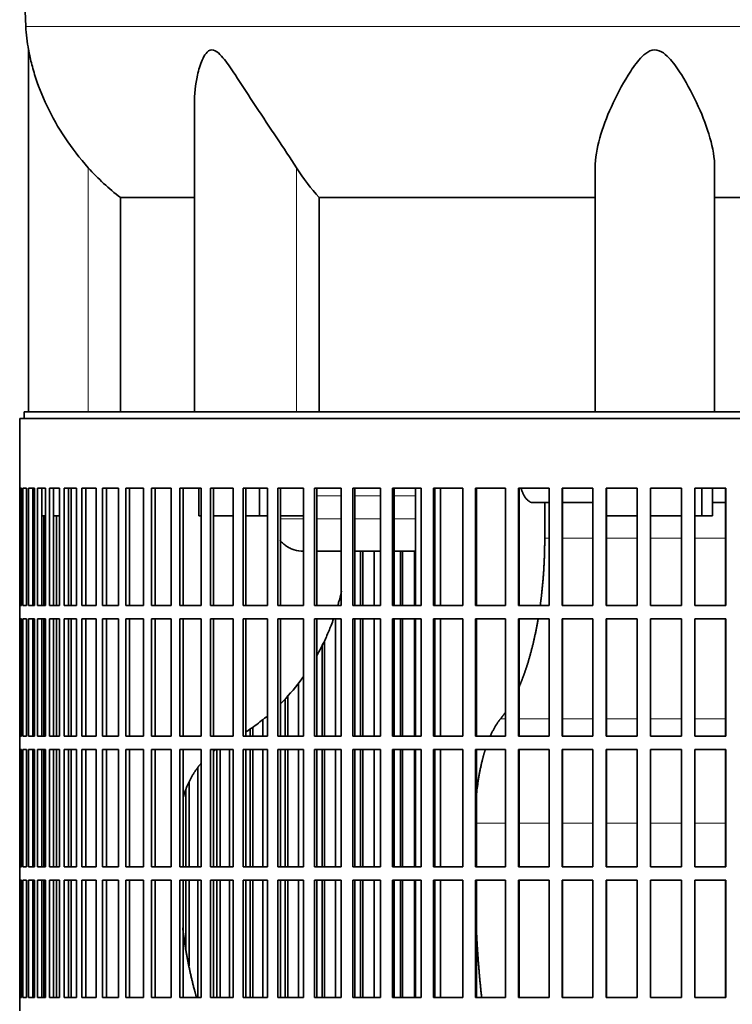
# Model space of a CAD drawing. Header units: millimetres. Extents: x 481 to 1373, y -1380 to 1448.
# Tile 18 of 28: x 996 to 1157, y 68 to 291. Entities that reach past the tile are written whole.
import ezdxf

# ---------------------------------------------------------------- set-up
doc = ezdxf.new("R2010")
doc.units = ezdxf.units.MM
for name, color, linetype in [('VSI344-454_FILTR', 7, 'Continuous'), ('VSI344-454_SUPPO', 7, 'Continuous'), ('VSI344_DIFFUSORE', 7, 'Continuous')]:
    doc.layers.add(name, color=color, linetype=linetype)

# ---------------------------------------------------------------- blocks, each defined once
blk = doc.blocks.new('SE3')
at = {"layer": 'VSI344-454_FILTR', "color": 7, "linetype": 'Continuous', "lineweight": 35}
for p, q in [((996.27, 200.55), (1273.24, 200.55)), ((996.27, 200.55), (996.27, 184.8)), ((996.28, 184.8), (996.27, 184.8)), ((996.28, 158.3), (996.28, 184.8)), ((996.33, 158.3), (996.33, 184.8)), ((996.33, 184.8), (996.7, 184.8)), ((996.7, 158.3), (996.7, 184.8)), ((996.96, 158.3), (996.96, 184.8)), ((996.96, 184.8), (997.81, 184.8)), ((997.81, 158.3), (997.81, 184.8)), ((998.28, 158.3), (998.28, 184.8)), ((998.28, 184.8), (999.62, 184.8)), ((999.26, 158.3), (999.26, 184.8)), ((999.62, 158.3), (999.62, 184.8)), ((1000.29, 158.3), (1000.29, 184.8)), ((1000.29, 184.8), (1002.11, 184.8)), ((1001.26, 158.3), (1001.26, 184.8)), ((1002.11, 158.3), (1002.11, 184.8)), ((1002.99, 158.3), (1002.99, 184.8)), ((1002.99, 184.8), (1005.28, 184.8)), ((1003.93, 158.3), (1003.93, 184.8)), ((1005.28, 158.3), (1005.28, 184.8)), ((1006.35, 158.3), (1006.35, 184.8)), ((1006.35, 184.8), (1009.09, 184.8)), ((1007.27, 158.3), (1007.27, 184.8)), ((1009.09, 158.3), (1009.09, 184.8)), ((1010.35, 158.3), (1010.35, 184.8)), ((1010.35, 184.8), (1013.55, 184.8)), ((1011.25, 158.3), (1011.25, 184.8)), ((1013.55, 158.3), (1013.55, 184.8)), ((1014.99, 158.3), (1014.99, 184.8)), ((1014.99, 184.8), (1018.62, 184.8)), ((1015.85, 158.3), (1015.85, 184.8)), ((1018.62, 158.3), (1018.62, 184.8)), ((1020.24, 158.3), (1020.24, 184.8)), ((1020.24, 184.8), (1024.28, 184.8)), ((1021.06, 158.3), (1021.06, 184.8)), ((1024.28, 158.3), (1024.28, 184.8)), ((1026.07, 158.3), (1026.07, 184.8)), ((1026.07, 184.8), (1030.5, 184.8)), ((1026.85, 158.3), (1026.85, 184.8)), ((1030.5, 158.3), (1030.5, 184.8)), ((1032.46, 158.3), (1032.46, 184.8)), ((1032.46, 184.8), (1037.25, 184.8)), ((1033.19, 158.3), (1033.19, 184.8)), ((1037.25, 158.3), (1037.25, 184.8)), ((1039.36, 184.8), (1044.51, 184.8)), ((1039.36, 158.3), (1039.36, 184.8)), ((1040.05, 158.3), (1040.05, 184.8)), ((1044.51, 158.3), (1044.51, 184.8)), ((1046.76, 184.8), (1052.23, 184.8)), ((1046.76, 158.3), (1046.76, 184.8)), ((1047.39, 158.3), (1047.39, 184.8)), ((1052.23, 158.3), (1052.23, 184.8)), ((1054.61, 184.8), (1060.37, 184.8)), ((1054.61, 158.3), (1054.61, 184.8)), ((1055.18, 158.3), (1055.18, 184.8)), ((1060.37, 158.3), (1060.37, 184.8)), ((1062.87, 184.8), (1068.9, 184.8)), ((1062.87, 158.3), (1062.87, 184.8)), ((1063.39, 158.3), (1063.39, 184.8)), ((1068.9, 158.3), (1068.9, 184.8)), ((1071.51, 184.8), (1077.78, 184.8)), ((1071.51, 158.3), (1071.51, 184.8)), ((1071.96, 158.3), (1071.96, 184.8)), ((1077.78, 158.3), (1077.78, 184.8)), ((1080.48, 184.8), (1086.96, 184.8)), ((1080.48, 158.3), (1080.48, 184.8)), ((1080.87, 158.3), (1080.87, 184.8)), ((1086.96, 158.3), (1086.96, 184.8)), ((1089.74, 184.8), (1096.39, 184.8)), ((1089.74, 158.3), (1089.74, 184.8)), ((1090.07, 158.3), (1090.07, 184.8)), ((1096.39, 158.3), (1096.39, 184.8)), ((1099.25, 184.8), (1106.04, 184.8)), ((1099.25, 158.3), (1099.25, 184.8)), ((1099.5, 158.3), (1099.5, 184.8)), ((1106.04, 158.3), (1106.04, 184.8)), ((1108.95, 184.8), (1115.85, 184.8)), ((1108.95, 158.3), (1108.95, 184.8)), ((1109.14, 158.3), (1109.14, 184.8)), ((1115.85, 158.3), (1115.85, 184.8)), ((1118.8, 184.8), (1125.78, 184.8)), ((1118.8, 158.3), (1118.8, 184.8)), ((1118.92, 158.3), (1118.92, 184.8)), ((1125.78, 158.3), (1125.78, 184.8)), ((1128.75, 184.8), (1135.78, 184.8)), ((1128.75, 158.3), (1128.75, 184.8)), ((1128.8, 158.3), (1128.8, 184.8)), ((1135.78, 158.3), (1135.78, 184.8)), ((1138.76, 184.8), (1145.79, 184.8)), ((1138.76, 158.3), (1138.76, 184.8)), ((1145.78, 158.3), (1145.78, 184.8)), ((1145.79, 158.3), (1145.79, 184.8)), ((1148.77, 184.8), (1155.78, 184.8)), ((1148.77, 158.3), (1148.77, 184.8)), ((1155.69, 158.3), (1155.69, 184.8)), ((1155.78, 158.3), (1155.78, 184.8)), ((999.62, 158.3), (999.62, 178.55)), ((1001.76, 158.3), (1001.76, 178.55)), ((1004.57, 158.3), (1004.57, 178.55)), ((1073.3, 158.3), (1073.3, 170.55)), ((1073.79, 158.3), (1073.79, 170.55)), ((1076.38, 158.3), (1076.38, 170.55)), ((1082.33, 158.3), (1082.33, 170.55)), ((1082.76, 158.3), (1082.76, 170.55)), ((1085.44, 158.3), (1085.44, 170.55)), ((996.28, 158.3), (996.27, 158.3)), ((996.27, 158.3), (996.27, 155.3)), ((996.33, 158.3), (996.7, 158.3)), ((996.96, 158.3), (997.81, 158.3)), ((998.28, 158.3), (999.62, 158.3)), ((1000.29, 158.3), (1002.11, 158.3)), ((1002.99, 158.3), (1005.28, 158.3)), ((1006.35, 158.3), (1009.09, 158.3)), ((1010.35, 158.3), (1013.55, 158.3)), ((1014.99, 158.3), (1018.62, 158.3)), ((1020.24, 158.3), (1024.28, 158.3)), ((1026.07, 158.3), (1030.5, 158.3)), ((1032.46, 158.3), (1037.25, 158.3)), ((1039.36, 158.3), (1044.51, 158.3)), ((1046.76, 158.3), (1052.23, 158.3)), ((1054.61, 158.3), (1060.37, 158.3)), ((1062.87, 158.3), (1068.9, 158.3)), ((1071.51, 158.3), (1077.78, 158.3)), ((1080.48, 158.3), (1086.96, 158.3)), ((1089.74, 158.3), (1096.39, 158.3)), ((1099.25, 158.3), (1106.04, 158.3)), ((1108.95, 158.3), (1115.85, 158.3)), ((1118.8, 158.3), (1125.78, 158.3)), ((1128.75, 158.3), (1135.78, 158.3)), ((1138.76, 158.3), (1145.79, 158.3)), ((1148.77, 158.3), (1155.78, 158.3)), ((996.28, 155.3), (996.27, 155.3)), ((996.28, 128.8), (996.28, 155.3)), ((996.33, 128.8), (996.33, 155.3)), ((996.33, 155.3), (996.7, 155.3)), ((996.7, 128.8), (996.7, 155.3)), ((996.96, 128.8), (996.96, 155.3)), ((996.96, 155.3), (997.81, 155.3)), ((997.81, 128.8), (997.81, 155.3)), ((998.28, 128.8), (998.28, 155.3)), ((998.28, 155.3), (999.62, 155.3)), ((999.26, 128.8), (999.26, 155.3)), ((999.62, 128.8), (999.62, 155.3)), ((999.62, 128.8), (999.62, 155.3)), ((1000.29, 128.8), (1000.29, 155.3)), ((1000.29, 155.3), (1002.11, 155.3)), ((1001.26, 128.8), (1001.26, 155.3)), ((1001.76, 128.8), (1001.76, 155.3)), ((1002.11, 128.8), (1002.11, 155.3)), ((1002.99, 128.8), (1002.99, 155.3)), ((1002.99, 155.3), (1005.28, 155.3)), ((1003.93, 128.8), (1003.93, 155.3)), ((1004.57, 128.8), (1004.57, 155.3)), ((1005.28, 128.8), (1005.28, 155.3)), ((1006.35, 128.8), (1006.35, 155.3)), ((1006.35, 155.3), (1009.09, 155.3)), ((1007.27, 128.8), (1007.27, 155.3)), ((1009.09, 128.8), (1009.09, 155.3)), ((1010.35, 128.8), (1010.35, 155.3)), ((1010.35, 155.3), (1013.55, 155.3)), ((1011.25, 128.8), (1011.25, 155.3)), ((1013.55, 128.8), (1013.55, 155.3)), ((1014.99, 128.8), (1014.99, 155.3)), ((1014.99, 155.3), (1018.62, 155.3)), ((1015.85, 128.8), (1015.85, 155.3)), ((1018.62, 128.8), (1018.62, 155.3)), ((1020.24, 128.8), (1020.24, 155.3)), ((1020.24, 155.3), (1024.28, 155.3)), ((1021.06, 128.8), (1021.06, 155.3)), ((1024.28, 128.8), (1024.28, 155.3)), ((1026.07, 128.8), (1026.07, 155.3)), ((1026.07, 155.3), (1030.5, 155.3)), ((1026.85, 128.8), (1026.85, 155.3)), ((1030.5, 128.8), (1030.5, 155.3)), ((1032.46, 128.8), (1032.46, 155.3)), ((1032.46, 155.3), (1037.25, 155.3)), ((1033.19, 128.8), (1033.19, 155.3)), ((1037.25, 128.8), (1037.25, 155.3)), ((1039.36, 155.3), (1044.51, 155.3)), ((1039.36, 128.8), (1039.36, 155.3)), ((1040.05, 128.8), (1040.05, 155.3)), ((1044.51, 128.8), (1044.51, 155.3)), ((1046.76, 155.3), (1052.23, 155.3)), ((1046.76, 128.8), (1046.76, 155.3)), ((1047.39, 128.8), (1047.39, 155.3)), ((1052.23, 128.8), (1052.23, 155.3)), ((1054.61, 155.3), (1060.37, 155.3)), ((1054.61, 128.8), (1054.61, 155.3)), ((1055.18, 128.8), (1055.18, 155.3)), ((1060.37, 128.8), (1060.37, 155.3)), ((1062.87, 155.3), (1068.9, 155.3)), ((1062.87, 128.8), (1062.87, 155.3)), ((1063.39, 128.8), (1063.39, 155.3)), ((1067.63, 128.8), (1067.63, 155.3)), ((1068.9, 128.8), (1068.9, 155.3)), ((1071.51, 155.3), (1077.78, 155.3)), ((1071.51, 128.8), (1071.51, 155.3)), ((1071.96, 128.8), (1071.96, 155.3)), ((1073.3, 128.8), (1073.3, 155.3)), ((1073.79, 128.8), (1073.79, 155.3)), ((1076.38, 128.8), (1076.38, 155.3)), ((1077.78, 128.8), (1077.78, 155.3)), ((1080.48, 155.3), (1086.96, 155.3)), ((1080.48, 128.8), (1080.48, 155.3)), ((1080.87, 128.8), (1080.87, 155.3)), ((1082.33, 128.8), (1082.33, 155.3)), ((1082.76, 128.8), (1082.76, 155.3)), ((1085.44, 128.8), (1085.44, 155.3)), ((1086.96, 128.8), (1086.96, 155.3)), ((1089.74, 155.3), (1096.39, 155.3)), ((1089.74, 128.8), (1089.74, 155.3)), ((1090.07, 128.8), (1090.07, 155.3)), ((1096.39, 128.8), (1096.39, 155.3)), ((1099.25, 155.3), (1106.04, 155.3)), ((1099.25, 128.8), (1099.25, 155.3)), ((1099.5, 128.8), (1099.5, 155.3)), ((1106.04, 128.8), (1106.04, 155.3)), ((1108.95, 155.3), (1115.85, 155.3)), ((1108.95, 128.8), (1108.95, 155.3)), ((1109.14, 128.8), (1109.14, 155.3)), ((1115.85, 128.8), (1115.85, 155.3)), ((1118.8, 155.3), (1125.78, 155.3)), ((1118.8, 128.8), (1118.8, 155.3)), ((1118.92, 128.8), (1118.92, 155.3)), ((1125.78, 128.8), (1125.78, 155.3)), ((1128.75, 155.3), (1135.78, 155.3)), ((1128.75, 128.8), (1128.75, 155.3)), ((1128.8, 128.8), (1128.8, 155.3)), ((1135.78, 128.8), (1135.78, 155.3)), ((1138.76, 155.3), (1145.79, 155.3)), ((1138.76, 128.8), (1138.76, 155.3)), ((1145.78, 128.8), (1145.78, 155.3)), ((1145.79, 128.8), (1145.79, 155.3)), ((1148.77, 155.3), (1155.78, 155.3)), ((1148.77, 128.8), (1148.77, 155.3)), ((1155.69, 128.8), (1155.69, 155.3)), ((1155.78, 128.8), (1155.78, 155.3)), ((1064.59, 128.8), (1064.59, 149.26)), ((1065.14, 128.8), (1065.14, 150.36)), ((1059.24, 128.8), (1059.24, 140.75)), ((1056.85, 128.8), (1056.85, 137.91)), ((1056.25, 128.8), (1056.25, 137.28)), ((1051.23, 128.8), (1051.23, 132.6)), ((1048.31, 128.8), (1048.31, 130.43)), ((1048.97, 128.8), (1048.97, 130.87)), ((996.28, 128.8), (996.27, 128.8)), ((996.27, 128.8), (996.27, 125.8)), ((996.33, 128.8), (996.7, 128.8)), ((996.96, 128.8), (997.81, 128.8)), ((998.28, 128.8), (999.62, 128.8)), ((1000.29, 128.8), (1002.11, 128.8)), ((1002.99, 128.8), (1005.28, 128.8)), ((1006.35, 128.8), (1009.09, 128.8)), ((1010.35, 128.8), (1013.55, 128.8)), ((1014.99, 128.8), (1018.62, 128.8)), ((1020.24, 128.8), (1024.28, 128.8)), ((1026.07, 128.8), (1030.5, 128.8)), ((1032.46, 128.8), (1037.25, 128.8)), ((1039.36, 128.8), (1044.51, 128.8)), ((1046.76, 128.8), (1052.23, 128.8)), ((1054.61, 128.8), (1060.37, 128.8)), ((1062.87, 128.8), (1068.9, 128.8)), ((1071.51, 128.8), (1077.78, 128.8)), ((1080.48, 128.8), (1086.96, 128.8)), ((1089.74, 128.8), (1096.39, 128.8)), ((1099.25, 128.8), (1106.04, 128.8)), ((1108.95, 128.8), (1115.85, 128.8)), ((1118.8, 128.8), (1125.78, 128.8)), ((1128.75, 128.8), (1135.78, 128.8)), ((1138.76, 128.8), (1145.79, 128.8)), ((1148.77, 128.8), (1155.78, 128.8)), ((996.28, 125.8), (996.27, 125.8)), ((996.28, 99.3), (996.28, 125.8)), ((996.33, 99.3), (996.33, 125.8)), ((996.33, 125.8), (996.7, 125.8)), ((996.7, 99.3), (996.7, 125.8)), ((996.96, 99.3), (996.96, 125.8)), ((996.96, 125.8), (997.81, 125.8)), ((997.81, 99.3), (997.81, 125.8)), ((998.28, 99.3), (998.28, 125.8)), ((998.28, 125.8), (999.62, 125.8)), ((999.26, 99.3), (999.26, 125.8)), ((999.62, 99.3), (999.62, 125.8)), ((999.62, 99.3), (999.62, 125.8)), ((1000.29, 99.3), (1000.29, 125.8)), ((1000.29, 125.8), (1002.11, 125.8)), ((1001.26, 99.3), (1001.26, 125.8)), ((1001.76, 99.3), (1001.76, 125.8)), ((1002.11, 99.3), (1002.11, 125.8)), ((1002.99, 99.3), (1002.99, 125.8)), ((1002.99, 125.8), (1005.28, 125.8)), ((1003.93, 99.3), (1003.93, 125.8)), ((1004.57, 99.3), (1004.57, 125.8)), ((1005.28, 99.3), (1005.28, 125.8)), ((1006.35, 99.3), (1006.35, 125.8)), ((1006.35, 125.8), (1009.09, 125.8)), ((1007.27, 99.3), (1007.27, 125.8)), ((1009.09, 99.3), (1009.09, 125.8)), ((1010.35, 99.3), (1010.35, 125.8)), ((1010.35, 125.8), (1013.55, 125.8)), ((1011.25, 99.3), (1011.25, 125.8)), ((1013.55, 99.3), (1013.55, 125.8)), ((1014.99, 99.3), (1014.99, 125.8)), ((1014.99, 125.8), (1018.62, 125.8)), ((1015.85, 99.3), (1015.85, 125.8)), ((1018.62, 99.3), (1018.62, 125.8)), ((1020.24, 99.3), (1020.24, 125.8)), ((1020.24, 125.8), (1024.28, 125.8)), ((1021.06, 99.3), (1021.06, 125.8)), ((1024.28, 99.3), (1024.28, 125.8)), ((1026.07, 99.3), (1026.07, 125.8)), ((1026.07, 125.8), (1030.5, 125.8)), ((1026.85, 99.3), (1026.85, 125.8)), ((1030.5, 99.3), (1030.5, 125.8)), ((1032.46, 99.3), (1032.46, 125.8)), ((1032.46, 125.8), (1037.25, 125.8)), ((1033.19, 99.3), (1033.19, 125.8)), ((1037.25, 99.3), (1037.25, 125.8)), ((1039.36, 125.8), (1044.51, 125.8)), ((1039.36, 99.3), (1039.36, 125.8)), ((1040.05, 99.3), (1040.05, 125.8)), ((1040.82, 99.3), (1040.82, 125.8)), ((1041.53, 99.3), (1041.53, 125.8)), ((1043.66, 99.3), (1043.66, 125.8)), ((1044.51, 99.3), (1044.51, 125.8)), ((1046.76, 125.8), (1052.23, 125.8)), ((1046.76, 99.3), (1046.76, 125.8)), ((1047.39, 99.3), (1047.39, 125.8)), ((1048.31, 99.3), (1048.31, 125.8)), ((1048.97, 99.3), (1048.97, 125.8)), ((1051.23, 99.3), (1051.23, 125.8)), ((1052.23, 99.3), (1052.23, 125.8)), ((1054.61, 125.8), (1060.37, 125.8)), ((1054.61, 99.3), (1054.61, 125.8)), ((1055.18, 99.3), (1055.18, 125.8)), ((1056.25, 99.3), (1056.25, 125.8)), ((1056.85, 99.3), (1056.85, 125.8)), ((1059.24, 99.3), (1059.24, 125.8)), ((1060.37, 99.3), (1060.37, 125.8)), ((1062.87, 125.8), (1068.9, 125.8)), ((1062.87, 99.3), (1062.87, 125.8)), ((1063.39, 99.3), (1063.39, 125.8)), ((1064.59, 99.3), (1064.59, 125.8)), ((1065.14, 99.3), (1065.14, 125.8)), ((1067.63, 99.3), (1067.63, 125.8)), ((1068.9, 99.3), (1068.9, 125.8)), ((1071.51, 125.8), (1077.78, 125.8)), ((1071.51, 99.3), (1071.51, 125.8)), ((1071.96, 99.3), (1071.96, 125.8)), ((1073.3, 99.3), (1073.3, 125.8)), ((1073.79, 99.3), (1073.79, 125.8)), ((1076.38, 99.3), (1076.38, 125.8)), ((1077.78, 99.3), (1077.78, 125.8)), ((1080.48, 125.8), (1086.96, 125.8)), ((1080.48, 99.3), (1080.48, 125.8)), ((1080.87, 99.3), (1080.87, 125.8)), ((1082.33, 99.3), (1082.33, 125.8)), ((1082.76, 99.3), (1082.76, 125.8)), ((1085.44, 99.3), (1085.44, 125.8)), ((1086.96, 99.3), (1086.96, 125.8)), ((1089.74, 125.8), (1096.39, 125.8)), ((1089.74, 99.3), (1089.74, 125.8)), ((1090.07, 99.3), (1090.07, 125.8)), ((1096.39, 99.3), (1096.39, 125.8)), ((1099.25, 125.8), (1106.04, 125.8)), ((1099.25, 99.3), (1099.25, 125.8)), ((1099.5, 99.3), (1099.5, 125.8)), ((1106.04, 99.3), (1106.04, 125.8)), ((1108.95, 125.8), (1115.85, 125.8)), ((1108.95, 99.3), (1108.95, 125.8)), ((1109.14, 99.3), (1109.14, 125.8)), ((1115.85, 99.3), (1115.85, 125.8)), ((1118.8, 125.8), (1125.78, 125.8)), ((1118.8, 99.3), (1118.8, 125.8)), ((1118.92, 99.3), (1118.92, 125.8)), ((1125.78, 99.3), (1125.78, 125.8)), ((1128.75, 125.8), (1135.78, 125.8)), ((1128.75, 99.3), (1128.75, 125.8)), ((1128.8, 99.3), (1128.8, 125.8)), ((1135.78, 99.3), (1135.78, 125.8)), ((1138.76, 125.8), (1145.79, 125.8)), ((1138.76, 99.3), (1138.76, 125.8)), ((1145.78, 99.3), (1145.78, 125.8)), ((1145.79, 99.3), (1145.79, 125.8)), ((1148.77, 125.8), (1155.78, 125.8)), ((1148.77, 99.3), (1148.77, 125.8)), ((1155.69, 99.3), (1155.69, 125.8)), ((1155.78, 99.3), (1155.78, 125.8)), ((1036.55, 99.3), (1036.55, 121.77)), ((1034.57, 99.3), (1034.57, 118.47)), ((1033.81, 99.3), (1033.81, 116.72)), ((996.28, 99.3), (996.27, 99.3)), ((996.27, 99.3), (996.27, 96.3)), ((996.33, 99.3), (996.7, 99.3)), ((996.96, 99.3), (997.81, 99.3)), ((998.28, 99.3), (999.62, 99.3)), ((1000.29, 99.3), (1002.11, 99.3)), ((1002.99, 99.3), (1005.28, 99.3)), ((1006.35, 99.3), (1009.09, 99.3)), ((1010.35, 99.3), (1013.55, 99.3)), ((1014.99, 99.3), (1018.62, 99.3)), ((1020.24, 99.3), (1024.28, 99.3)), ((1026.07, 99.3), (1030.5, 99.3)), ((1032.46, 99.3), (1037.25, 99.3)), ((1039.36, 99.3), (1044.51, 99.3)), ((1046.76, 99.3), (1052.23, 99.3)), ((1054.61, 99.3), (1060.37, 99.3)), ((1062.87, 99.3), (1068.9, 99.3)), ((1071.51, 99.3), (1077.78, 99.3)), ((1080.48, 99.3), (1086.96, 99.3)), ((1089.74, 99.3), (1096.39, 99.3)), ((1099.25, 99.3), (1106.04, 99.3)), ((1108.95, 99.3), (1115.85, 99.3)), ((1118.8, 99.3), (1125.78, 99.3)), ((1128.75, 99.3), (1135.78, 99.3)), ((1138.76, 99.3), (1145.79, 99.3)), ((1148.77, 99.3), (1155.78, 99.3)), ((996.28, 96.3), (996.27, 96.3)), ((996.28, 69.8), (996.28, 96.3)), ((996.33, 69.8), (996.33, 96.3)), ((996.33, 96.3), (996.7, 96.3)), ((996.7, 69.8), (996.7, 96.3)), ((996.96, 69.8), (996.96, 96.3)), ((996.96, 96.3), (997.81, 96.3)), ((997.81, 69.8), (997.81, 96.3)), ((998.28, 69.8), (998.28, 96.3)), ((998.28, 96.3), (999.62, 96.3)), ((999.26, 69.8), (999.26, 96.3)), ((999.62, 69.8), (999.62, 96.3)), ((999.62, 69.8), (999.62, 96.3)), ((1000.29, 69.8), (1000.29, 96.3)), ((1000.29, 96.3), (1002.11, 96.3)), ((1001.26, 69.8), (1001.26, 96.3)), ((1001.76, 69.8), (1001.76, 96.3)), ((1002.11, 69.8), (1002.11, 96.3)), ((1002.99, 69.8), (1002.99, 96.3)), ((1002.99, 96.3), (1005.28, 96.3)), ((1003.93, 69.8), (1003.93, 96.3)), ((1004.57, 69.8), (1004.57, 96.3)), ((1005.28, 69.8), (1005.28, 96.3)), ((1006.35, 69.8), (1006.35, 96.3)), ((1006.35, 96.3), (1009.09, 96.3)), ((1007.27, 69.8), (1007.27, 96.3)), ((1009.09, 69.8), (1009.09, 96.3)), ((1010.35, 69.8), (1010.35, 96.3)), ((1010.35, 96.3), (1013.55, 96.3)), ((1011.25, 69.8), (1011.25, 96.3)), ((1013.55, 69.8), (1013.55, 96.3)), ((1014.99, 69.8), (1014.99, 96.3)), ((1014.99, 96.3), (1018.62, 96.3)), ((1015.85, 69.8), (1015.85, 96.3)), ((1018.62, 69.8), (1018.62, 96.3)), ((1020.24, 69.8), (1020.24, 96.3)), ((1020.24, 96.3), (1024.28, 96.3)), ((1021.06, 69.8), (1021.06, 96.3)), ((1024.28, 69.8), (1024.28, 96.3)), ((1026.07, 69.8), (1026.07, 96.3)), ((1026.07, 96.3), (1030.5, 96.3)), ((1026.85, 69.8), (1026.85, 96.3)), ((1030.5, 69.8), (1030.5, 96.3)), ((1032.46, 69.8), (1032.46, 96.3)), ((1032.46, 96.3), (1037.25, 96.3)), ((1033.19, 69.8), (1033.19, 96.3)), ((1033.81, 80.73), (1033.81, 96.3)), ((1034.57, 76.96), (1034.57, 96.3)), ((1036.55, 69.8), (1036.55, 96.3)), ((1037.25, 69.8), (1037.25, 96.3)), ((1039.36, 96.3), (1044.51, 96.3)), ((1039.36, 69.8), (1039.36, 96.3)), ((1040.05, 69.8), (1040.05, 96.3)), ((1040.82, 69.8), (1040.82, 96.3)), ((1041.53, 69.8), (1041.53, 96.3)), ((1043.66, 69.8), (1043.66, 96.3)), ((1044.51, 69.8), (1044.51, 96.3)), ((1046.76, 96.3), (1052.23, 96.3)), ((1046.76, 69.8), (1046.76, 96.3)), ((1047.39, 69.8), (1047.39, 96.3)), ((1048.31, 69.8), (1048.31, 96.3)), ((1048.97, 69.8), (1048.97, 96.3)), ((1051.23, 69.8), (1051.23, 96.3)), ((1052.23, 69.8), (1052.23, 96.3)), ((1054.61, 96.3), (1060.37, 96.3)), ((1054.61, 69.8), (1054.61, 96.3)), ((1055.18, 69.8), (1055.18, 96.3)), ((1056.25, 69.8), (1056.25, 96.3)), ((1056.85, 69.8), (1056.85, 96.3)), ((1059.24, 69.8), (1059.24, 96.3)), ((1060.37, 69.8), (1060.37, 96.3)), ((1062.87, 96.3), (1068.9, 96.3)), ((1062.87, 69.8), (1062.87, 96.3)), ((1063.39, 69.8), (1063.39, 96.3)), ((1064.59, 69.8), (1064.59, 96.3)), ((1065.14, 69.8), (1065.14, 96.3)), ((1067.63, 69.8), (1067.63, 96.3)), ((1068.9, 69.8), (1068.9, 96.3)), ((1071.51, 96.3), (1077.78, 96.3)), ((1071.51, 69.8), (1071.51, 96.3)), ((1071.96, 69.8), (1071.96, 96.3)), ((1073.3, 69.8), (1073.3, 96.3)), ((1073.79, 69.8), (1073.79, 96.3)), ((1076.38, 69.8), (1076.38, 96.3)), ((1077.78, 69.8), (1077.78, 96.3)), ((1080.48, 96.3), (1086.96, 96.3)), ((1080.48, 69.8), (1080.48, 96.3)), ((1080.87, 69.8), (1080.87, 96.3)), ((1082.33, 69.8), (1082.33, 96.3)), ((1082.76, 69.8), (1082.76, 96.3)), ((1085.44, 69.8), (1085.44, 96.3)), ((1086.96, 69.8), (1086.96, 96.3)), ((1089.74, 96.3), (1096.39, 96.3)), ((1089.74, 69.8), (1089.74, 96.3)), ((1090.07, 69.8), (1090.07, 96.3)), ((1096.39, 69.8), (1096.39, 96.3)), ((1099.25, 96.3), (1106.04, 96.3)), ((1099.25, 69.8), (1099.25, 96.3)), ((1099.5, 69.8), (1099.5, 96.3)), ((1106.04, 69.8), (1106.04, 96.3)), ((1108.95, 96.3), (1115.85, 96.3)), ((1108.95, 69.8), (1108.95, 96.3)), ((1109.14, 69.8), (1109.14, 96.3)), ((1115.85, 69.8), (1115.85, 96.3)), ((1118.8, 96.3), (1125.78, 96.3)), ((1118.8, 69.8), (1118.8, 96.3)), ((1118.92, 69.8), (1118.92, 96.3)), ((1125.78, 69.8), (1125.78, 96.3)), ((1128.75, 96.3), (1135.78, 96.3)), ((1128.75, 69.8), (1128.75, 96.3)), ((1128.8, 69.8), (1128.8, 96.3)), ((1135.78, 69.8), (1135.78, 96.3)), ((1138.76, 96.3), (1145.79, 96.3)), ((1138.76, 69.8), (1138.76, 96.3)), ((1145.78, 69.8), (1145.78, 96.3)), ((1145.79, 69.8), (1145.79, 96.3)), ((1148.77, 96.3), (1155.78, 96.3)), ((1148.77, 69.8), (1148.77, 96.3)), ((1155.69, 69.8), (1155.69, 96.3)), ((1155.78, 69.8), (1155.78, 96.3)), ((996.28, 69.8), (996.27, 69.8)), ((996.27, 69.8), (996.27, 66.8)), ((996.33, 69.8), (996.7, 69.8)), ((996.96, 69.8), (997.81, 69.8)), ((998.28, 69.8), (999.62, 69.8)), ((1000.29, 69.8), (1002.11, 69.8)), ((1002.99, 69.8), (1005.28, 69.8)), ((1006.35, 69.8), (1009.09, 69.8)), ((1010.35, 69.8), (1013.55, 69.8)), ((1014.99, 69.8), (1018.62, 69.8)), ((1020.24, 69.8), (1024.28, 69.8)), ((1026.07, 69.8), (1030.5, 69.8)), ((1032.46, 69.8), (1037.25, 69.8)), ((1039.36, 69.8), (1044.51, 69.8)), ((1046.76, 69.8), (1052.23, 69.8)), ((1054.61, 69.8), (1060.37, 69.8)), ((1062.87, 69.8), (1068.9, 69.8)), ((1071.51, 69.8), (1077.78, 69.8)), ((1080.48, 69.8), (1086.96, 69.8)), ((1089.74, 69.8), (1096.39, 69.8)), ((1099.25, 69.8), (1106.04, 69.8)), ((1108.95, 69.8), (1115.85, 69.8)), ((1118.8, 69.8), (1125.78, 69.8)), ((1128.75, 69.8), (1135.78, 69.8)), ((1138.76, 69.8), (1145.79, 69.8)), ((1148.77, 69.8), (1155.78, 69.8))]:
    blk.add_line(p, q, dxfattribs=at)
at = {"layer": 'VSI344-454_SUPPO', "color": 7, "linetype": 'Continuous', "lineweight": 35}
for p, q in [((997.27, 200.55), (997.27, 202.05)), ((997.27, 202.05), (1274.04, 202.05)), ((1007.93, 158.3), (1007.93, 184.8)), ((1036.71, 178.55), (1036.71, 184.8)), ((1050.47, 178.55), (1050.47, 184.8)), ((1085.7, 158.3), (1085.7, 184.8)), ((1091.3, 158.3), (1091.3, 184.8)), ((1150.39, 178.55), (1150.39, 184.8)), ((1152.79, 178.55), (1152.79, 184.8)), ((1115.85, 181.55), (1112.19, 181.55)), ((1114.88, 173.55), (1114.88, 181.55)), ((1125.78, 181.55), (1118.92, 181.55)), ((1155.69, 181.55), (1152.79, 181.55)), ((999.26, 178.55), (999.62, 178.55)), ((1001.26, 178.55), (1002.11, 178.55)), ((1003.93, 178.55), (1005.28, 178.55)), ((1036.71, 178.55), (1037.25, 178.55)), ((1040.05, 178.55), (1044.51, 178.55)), ((1047.39, 178.55), (1050.47, 178.55)), ((1050.47, 178.55), (1052.23, 178.55)), ((1055.18, 178.55), (1060.37, 178.55)), ((1128.8, 178.55), (1135.78, 178.55)), ((1138.76, 178.55), (1145.78, 178.55)), ((1148.77, 178.55), (1150.39, 178.55)), ((1150.39, 178.55), (1152.79, 178.55)), ((1063.39, 170.55), (1068.9, 170.55)), ((1071.96, 170.55), (1077.78, 170.55)), ((1080.87, 170.55), (1085.7, 170.55)), ((1007.93, 128.8), (1007.93, 155.3)), ((1085.7, 128.8), (1085.7, 155.3)), ((1091.3, 128.8), (1091.3, 155.3)), ((1007.93, 99.3), (1007.93, 125.8)), ((1085.7, 99.3), (1085.7, 125.8)), ((1091.3, 99.3), (1091.3, 125.8)), ((1007.93, 69.8), (1007.93, 96.3)), ((1085.7, 69.8), (1085.7, 96.3)), ((1091.3, 69.8), (1091.3, 96.3))]:
    blk.add_line(p, q, dxfattribs=at)
at = {"layer": 'VSI344-454_SUPPO', "color": 4, "linetype": 'Continuous', "lineweight": 9}
for p, q in [((1068.9, 183.07), (1063.39, 183.07)), ((1077.78, 183.07), (1071.96, 183.07)), ((1085.7, 183.07), (1080.87, 183.07)), ((1055.18, 177.85), (1060.37, 177.85)), ((1063.39, 177.85), (1068.9, 177.85)), ((1071.96, 177.85), (1077.78, 177.85)), ((1080.87, 177.85), (1085.7, 177.85)), ((1114.88, 173.55), (1115.85, 173.55)), ((1118.92, 173.55), (1125.78, 173.55)), ((1128.8, 173.55), (1135.78, 173.55)), ((1138.76, 173.55), (1145.78, 173.55)), ((1148.77, 173.55), (1155.69, 173.55)), ((1104.91, 132.76), (1106.04, 132.76)), ((1109.14, 132.76), (1115.85, 132.76)), ((1118.92, 132.76), (1125.78, 132.76)), ((1128.8, 132.76), (1135.78, 132.76)), ((1138.76, 132.76), (1145.78, 132.76)), ((1148.77, 132.76), (1155.69, 132.76)), ((1099.5, 109.2), (1106.04, 109.2)), ((1109.14, 109.2), (1115.85, 109.2)), ((1118.92, 109.2), (1125.78, 109.2)), ((1128.8, 109.2), (1135.78, 109.2)), ((1138.76, 109.2), (1145.78, 109.2)), ((1148.77, 109.2), (1155.69, 109.2))]:
    blk.add_line(p, q, dxfattribs=at)
at = {"layer": 'VSI344-454_SUPPO', "color": 7, "linetype": 'Continuous', "lineweight": 35}
for points, degree, knots in [([(1109.54, 184.79), (1109.54, 184.79), (1109.57, 184.7), (1109.62, 184.54), (1109.7, 184.31), (1109.79, 184.09), (1109.88, 183.87), (1109.98, 183.64), (1110.1, 183.38), (1110.25, 183.11), (1110.4, 182.85), (1110.56, 182.61), (1110.74, 182.39), (1110.92, 182.18), (1111.11, 182), (1111.31, 181.84), (1111.52, 181.71), (1111.74, 181.62), (1111.96, 181.56), (1112.12, 181.55), (1112.19, 181.55)], 3, [0.3484291, 0.3484291, 0.3484291, 0.3484291, 0.3502935, 0.3759894, 0.4017757, 0.4276525, 0.4536199, 0.4796779, 0.5164483, 0.5544168, 0.5935835, 0.6339485, 0.6755117, 0.7182732, 0.7622329, 0.8073906, 0.8537464, 0.9013, 0.9500512, 1, 1, 1, 1]), ([(1113.85, 158.26), (1114.04, 159.59), (1114.19, 160.95), (1114.53, 164.01), (1114.71, 167.18), (1114.88, 170.35), (1114.88, 173.55)], 2, [0.6946638, 0.6946638, 0.6946638, 0.75, 0.75, 0.875, 0.875, 1, 1, 1]), ([(1055.12, 172.96), (1055.13, 172.96), (1055.34, 172.72), (1055.79, 172.28), (1056.54, 171.71), (1057.37, 171.23), (1058.62, 170.72), (1059.66, 170.56), (1060.37, 170.55)], 3, [0.2627974, 0.2627974, 0.2627974, 0.2627974, 0.2631364, 0.3099596, 0.3576304, 0.4061488, 0.4555148, 0.5652048, 0.5652048, 0.5652048, 0.5652048]), ([(1068.97, 161.55), (1068.97, 161.53), (1068.77, 160.66), (1068.5, 159.58), (1068.2, 158.52), (1068.14, 158.3)], 3, [0.20939159, 0.20939159, 0.20939159, 0.20939159, 0.21029258, 0.25575259, 0.26772218, 0.26772218, 0.26772218, 0.26772218]), ([(1067.17, 155.29), (1067, 154.8), (1066.49, 153.44), (1065.56, 151.22), (1064.47, 148.95), (1063.71, 147.55), (1063.4, 146.99)], 3, [0.3227065, 0.3227065, 0.3227065, 0.3227065, 0.350074, 0.3989353, 0.4489304, 0.4829363, 0.4829363, 0.4829363, 0.4829363]), ([(1109.15, 140.06), (1109.98, 142.01), (1110.72, 144.24), (1111.51, 146.66), (1112.17, 149.36), (1112.83, 152.06), (1113.34, 154.97), (1113.37, 155.13), (1113.39, 155.29)], 2, [0.2602896, 0.2602896, 0.2602896, 0.375, 0.375, 0.5, 0.5, 0.625, 0.625, 0.6319131, 0.6319131, 0.6319131]), ([(1060.39, 142.27), (1060.13, 141.91), (1058.54, 139.75), (1056.78, 137.72), (1055.21, 136.15)], 3, [0.5820331, 0.5820331, 0.5820331, 0.5820331, 0.6055217, 0.7255565, 0.7255565, 0.7255565, 0.7255565]), ([(1052.25, 133.42), (1051.82, 133.05), (1050.41, 131.9), (1048.77, 130.71), (1047.57, 129.91), (1047.4, 129.8)], 3, [0.7982019, 0.7982019, 0.7982019, 0.7982019, 0.8292841, 0.897392, 0.9085779, 0.9085779, 0.9085779, 0.9085779]), ([(1099.49, 115.87), (1099.52, 116.16), (1099.55, 116.46), (1099.95, 120.03), (1100.72, 123.16), (1101.06, 124.56), (1101.46, 125.81)], 2, [0.2294074, 0.2294074, 0.2294074, 0.25, 0.25, 0.5, 0.5, 0.6111069, 0.6111069, 0.6111069]), ([(1033.18, 114.89), (1033.93, 117.61), (1035.3, 119.95), (1036.15, 121.39), (1037.23, 122.66)], 2, [0.2553084, 0.2553084, 0.2553084, 0.5, 0.5, 0.6516471, 0.6516471, 0.6516471]), ([(1036.23, 69.78), (1036, 70.6), (1035.78, 71.44), (1034.1, 77.75), (1033.26, 84.27), (1033.18, 84.89), (1033.1, 85.52)], 2, [0.4670759, 0.4670759, 0.4670759, 0.5, 0.5, 0.75, 0.75, 0.774031, 0.774031, 0.774031]), ([(1100.64, 69.8), (1099.9, 76.5), (1099.53, 83.43), (1099.5, 84.05), (1099.47, 84.66)], 2, [0.5003121, 0.5003121, 0.5003121, 0.75, 0.75, 0.7721704, 0.7721704, 0.7721704])]:
    blk.add_open_spline(points, degree=degree, knots=knots, dxfattribs=at)
for points in [[(1104.91, 132.76), (1105.5, 133.48), (1106.06, 134.3)], [(1102.58, 128.8), (1103.64, 131.21), (1104.91, 132.76)], [(1040.02, 125.37), (1040.31, 125.6), (1040.6, 125.81)]]:
    blk.add_open_spline(points, degree=2, dxfattribs=at)
at = {"layer": 'VSI344_DIFFUSORE', "color": 4, "linetype": 'Continuous', "lineweight": 9}
for p, q in [((1275.57, 289.05), (997.64, 289.05)), ((1011.77, 202.05), (1011.77, 257.15)), ((1058.81, 202.05), (1058.81, 257.15))]:
    blk.add_line(p, q, dxfattribs=at)
at = {"layer": 'VSI344_DIFFUSORE', "color": 7, "linetype": 'Continuous', "lineweight": 35}
for p, q in [((998.27, 283.76), (998.27, 202.05)), ((1035.76, 271.54), (1035.76, 202.05)), ((1126.27, 202.05), (1126.27, 257.15)), ((1153.27, 202.05), (1153.27, 257.15)), ((1019.03, 250.42), (1035.76, 250.42)), ((1019.03, 202.05), (1019.03, 250.42)), ((1063.94, 250.42), (1126.27, 250.42)), ((1063.94, 202.05), (1063.94, 250.42)), ((1153.27, 250.42), (1215.61, 250.42))]:
    blk.add_line(p, q, dxfattribs=at)
for centre, radius, start, end in [((1047.45, 292.49), 49.92, 152.418, 183.9452), ((1051.02, 292.73), 53.5, 183.9452, 189.6558)]:
    blk.add_arc(centre, radius, start, end, dxfattribs=at)
for points, knots in [([(1011.77, 257.15), (1009.83, 259.32), (1008.09, 261.57), (1004.96, 266.24), (1003.6, 268.64), (1001.32, 273.42), (1000.38, 275.84), (999.28, 279.4), (998.97, 280.58), (998.59, 282.18), (998.48, 282.69), (998.33, 283.48), (998.27, 283.76), (998.27, 283.76)], [0, 0, 0, 0, 0.125, 0.125, 0.25, 0.25, 0.375, 0.375, 0.4375, 0.4375, 0.46875, 0.46875, 0.4975138, 0.4975138, 0.4975138, 0.4975138]), ([(1058.81, 257.15), (1057.44, 259.32), (1055.93, 261.56), (1052.79, 266.22), (1051.19, 268.61), (1048.04, 273.38), (1046.49, 275.8), (1044.14, 279.35), (1043.35, 280.52), (1042.09, 282.12), (1041.65, 282.64), (1040.7, 283.47), (1040.16, 283.79), (1039.15, 283.73), (1038.71, 283.38), (1038.03, 282.52), (1037.76, 282.01), (1037.05, 280.39), (1036.71, 279.23), (1035.98, 275.92), (1035.76, 273.72), (1035.76, 271.54)], [0, 0, 0, 0, 0.125, 0.125, 0.25, 0.25, 0.375, 0.375, 0.4375, 0.4375, 0.46875, 0.46875, 0.5, 0.5, 0.53125, 0.53125, 0.5625, 0.5625, 0.625, 0.625, 0.7389823, 0.7389823, 0.7389823, 0.7389823]), ([(1153.27, 257.15), (1153.27, 259.32), (1152.87, 261.56), (1151.56, 266.22), (1150.65, 268.61), (1148.48, 273.38), (1147.23, 275.8), (1145, 279.35), (1144.2, 280.52), (1142.79, 282.12), (1142.29, 282.64), (1141.11, 283.47), (1140.41, 283.79), (1138.96, 283.73), (1138.28, 283.38), (1137.13, 282.52), (1136.64, 282.01), (1135.25, 280.39), (1134.47, 279.23), (1132.27, 275.72), (1131.02, 273.29), (1128.87, 268.53), (1127.98, 266.19), (1126.68, 261.58), (1126.27, 259.3), (1126.27, 257.15)], [0, 0, 0, 0, 0.125, 0.125, 0.25, 0.25, 0.375, 0.375, 0.4375, 0.4375, 0.46875, 0.46875, 0.5, 0.5, 0.53125, 0.53125, 0.5625, 0.5625, 0.625, 0.625, 0.75, 0.75, 0.875, 0.875, 1, 1, 1, 1])]:
    blk.add_open_spline(points, degree=3, knots=knots, dxfattribs=at)
for points in [[(1019.03, 250.42), (1016.4, 252.44), (1013.98, 254.68), (1011.77, 257.15)], [(1063.94, 250.42), (1062.08, 252.44), (1060.37, 254.68), (1058.81, 257.15)]]:
    blk.add_open_spline(points, degree=3, dxfattribs=at)

msp = doc.modelspace()

# ---------------------------------------------------------------- block references
msp.add_blockref('SE3', (0, 0))

doc.saveas('drawing.dxf')
